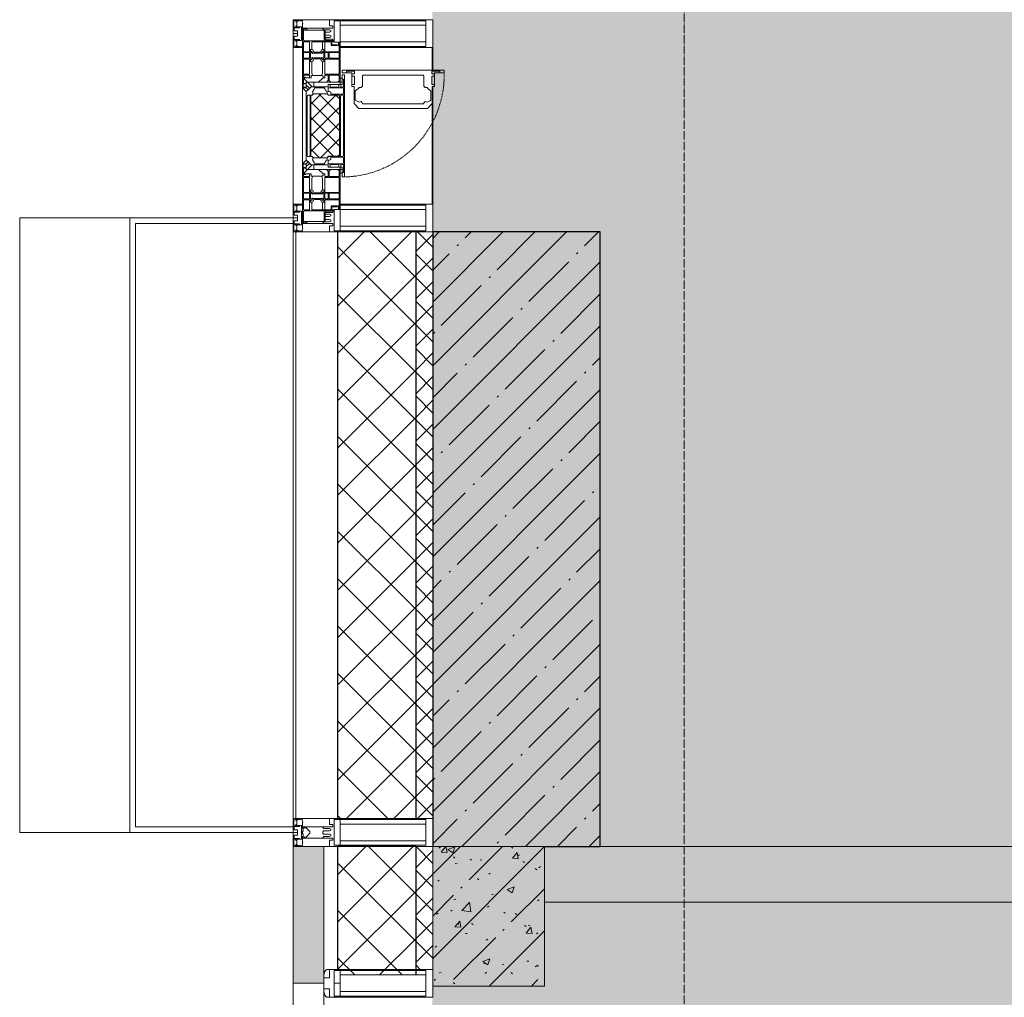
# Model space of a CAD drawing. Header units: millimetres. Extents: x -559767 to 178656, y -69521 to 138453.
# Tile 102 of 256: x -193493 to -191729, y 95951 to 97701. Entities that reach past the tile are written whole.
import ezdxf

# ---------------------------------------------------------------- set-up
doc = ezdxf.new("R2010")
doc.units = ezdxf.units.MM
doc.linetypes.add('-D1-02х01', pattern=[3, 2, -1])
doc.linetypes.add('-D1d1-15x02', pattern=[19, 15, -2, 0, -2])
for name, color, linetype, lineweight in [('_0', 7, 'Continuous', 13), ('A-COLS', 7, 'Continuous', 5), ('A-DETL-GENF', 7, 'Continuous', 5), ('A-GLAZ', 7, 'Continuous', 5), ('A-GLAZ-CURT', 8, 'Continuous', 5), ('A-GLAZ-CWMG', 8, 'Continuous', 5), ('A-WALL', 7, 'Continuous', 5), ('A-WALL-FNSH', 8, 'Continuous', 5), ('I-WALL', 7, 'Continuous', 5), ('S-COLS', 7, 'Continuous', 5), ('S-GRID', 7, 'Continuous', 5)]:
    doc.layers.add(name, color=color, linetype=linetype, lineweight=lineweight)
pattern_1 = [(45, (0, 0), (-21.2132, 21.2132), []), (135, (0, 0), (-21.2132, -21.2132), [])]
pattern_2 = [(45, (0, 0), (-42.4264, 42.4264), []), (135, (0, 0), (-42.4264, -42.4264), [])]

# ---------------------------------------------------------------- blocks, each defined once
blk = doc.blocks.new('Rectangular Mullion - 50Wx250H-2623690-50_AS_M_L13')
at = {"layer": 'A-DETL-GENF'}
for p, q in [((-25, 65.2), (-25, 250)), ((-25, 250), (0, 250)), ((25, 250), (0, 250)), ((25, 65.2), (25, 250)), ((-23, 237.3), (0, 237.3)), ((-23, 237.3), (-23, 73.6)), ((-14.9, 84), (-14.9, 237.3)), ((23, 237.3), (0, 237.3)), ((14.9, 84), (14.9, 237.3)), ((23, 237.3), (23, 73.6)), ((0, 84), (-23, 84)), ((-0.5, 73.6), (-23, 73.6)), ((-14, 71.3), (-14, 65.2)), ((-10, 71.3), (-14, 71.3)), ((-10, 53), (-10, 71.3)), ((0, 84), (23, 84)), ((0.5, 73.6), (23, 73.6)), ((10, 71.3), (14, 71.3)), ((10, 53), (10, 71.3)), ((14, 71.3), (14, 65.2)), ((-14, 65.2), (-25, 65.2)), ((-8.7, 53), (-10, 53)), ((-10, 53), (-10, 17)), ((-8.7, 53), (-7, 54.7)), ((-7, 65.2), (-5.9, 67.3)), ((-7, 65.2), (-7, 54.7)), ((-4.1, 67.3), (-5.9, 67.3)), ((-4.1, 67.3), (-2.9, 65.1)), ((-2.9, 65.1), (-2.9, 54.6)), ((-1.3, 53), (-2.9, 54.6)), ((0, 53), (-1.3, 53)), ((0, 53), (1.3, 53)), ((1.3, 53), (2.9, 54.6)), ((4.1, 67.3), (2.9, 65.1)), ((2.9, 65.1), (2.9, 54.6)), ((4.1, 67.3), (5.9, 67.3)), ((7, 65.2), (5.9, 67.3)), ((7, 65.2), (7, 54.7)), ((8.7, 53), (7, 54.7)), ((8.7, 53), (10, 53)), ((10, 53), (10, 17)), ((14, 65.2), (25, 65.2)), ((-19, 17.6), (-21.3, 16)), ((-18.4, 16.6), (-19, 17.6)), ((-8.5, 23), (-1.5, 30)), ((-8.5, 18.5), (-8.5, 23)), ((-7.5, 18.5), (-8.5, 18.5)), ((-7.5, 17), (-7.5, 18.5)), ((-7.4, 18), (-7.4, 16.6)), ((-2.6, 18), (-7.4, 18)), ((-2.6, 18), (-2.6, 16.8)), ((-1.5, 30), (0, 30)), ((1.5, 30), (0, 30)), ((8.5, 23), (1.5, 30)), ((2.6, 18), (2.6, 16.8)), ((2.6, 18), (7.4, 18)), ((7.4, 18), (7.4, 16.6)), ((7.5, 18.5), (8.5, 18.5)), ((7.5, 17), (7.5, 18.5)), ((8.5, 18.5), (8.5, 23)), ((18.4, 16.6), (19, 17.6)), ((19, 17.6), (21.3, 16)), ((-23.8, 14.6), (-25, 14.2)), ((-25, 0), (-25, 14.2)), ((-22.3, 17), (-23.8, 17)), ((-23.8, 17), (-23.8, 14.6)), ((-22.5, 10.6), (-23.8, 14.6)), ((-22.5, 10.6), (-23.7, 9.9)), ((-23.7, 1.3), (-23.7, 9.9)), ((-23.7, 1.3), (-11.8, 1.3)), ((-23.2, 10.2), (-22.5, 8)), ((-22.5, 8), (-22.5, 4.5)), ((-21.3, 4.5), (-22.5, 4.5)), ((-22.3, 17), (-22.3, 16)), ((-22.3, 16), (-21.3, 16)), ((-21.3, 4.5), (-21.3, 6.5)), ((-21.3, 6.5), (-14.2, 6.5)), ((-7.4, 16.6), (-18.4, 16.6)), ((-14.2, 6.5), (-14.2, 4.5)), ((-13.2, 4.5), (-14.2, 4.5)), ((-13.2, 4.5), (-12.2, 7.2)), ((-12.7, 7.6), (-11.3, 11.4)), ((-12.7, 7.6), (-11.8, 6.9)), ((-12.2, 9), (-12.2, 14.8)), ((-12.2, 14.8), (0, 14.8)), ((-11.8, 1.3), (-11.8, 6.9)), ((-10.5, 11.2), (-11.3, 11.4)), ((-10.5, 1.5), (-10.5, 11.2)), ((-4.8, 1.5), (-10.5, 1.5)), ((-10, 17), (-7.5, 17)), ((0, 8), (-4.8, 8)), ((-4.8, 1.5), (-4.8, 8)), ((-2.6, 16.8), (0, 16.8)), ((2.6, 16.8), (0, 16.8)), ((0, 14.8), (0, 16.8)), ((0, 14.8), (0, 16.8)), ((12.2, 14.8), (0, 14.8)), ((0, 0), (0, 8)), ((0, 8), (4.8, 8)), ((0, 0), (0, 8)), ((4.8, 1.5), (4.8, 8)), ((4.8, 1.5), (10.5, 1.5)), ((7.4, 16.6), (18.4, 16.6)), ((10, 17), (7.5, 17)), ((10.5, 11.2), (11.3, 11.4)), ((10.5, 1.5), (10.5, 11.2)), ((12.7, 7.6), (11.3, 11.4)), ((12.7, 7.6), (11.8, 6.9)), ((11.8, 1.3), (11.8, 6.9)), ((23.7, 1.3), (11.8, 1.3)), ((12.2, 9), (12.2, 14.8)), ((13.2, 4.5), (12.2, 7.2)), ((13.2, 4.5), (14.2, 4.5)), ((21.3, 6.5), (14.2, 6.5)), ((14.2, 6.5), (14.2, 4.5)), ((22.3, 16), (21.3, 16)), ((21.3, 4.5), (21.3, 6.5)), ((21.3, 4.5), (22.5, 4.5)), ((22.3, 17), (22.3, 16)), ((22.3, 17), (23.8, 17)), ((22.5, 10.6), (23.8, 14.6)), ((22.5, 10.6), (23.7, 9.9)), ((23.2, 10.2), (22.5, 8)), ((22.5, 8), (22.5, 4.5)), ((23.7, 1.3), (23.7, 9.9)), ((23.8, 17), (23.8, 14.6)), ((23.8, 14.6), (25, 14.2)), ((25, 0), (25, 14.2)), ((-25, 0), (0, 0)), ((25, 0), (0, 0))]:
    blk.add_line(p, q, dxfattribs=at)
for centre, start, end in [((-0.5, 73.1), 360, 90), ((0.5, 73.1), 90, 180)]:
    blk.add_arc(centre, 0.5, start, end, dxfattribs=at)
blk = doc.blocks.new('Rectangular Mullion - R_StandardFrame_50Wx250H-4037282-50_AS_M_L13')
at = {"layer": 'A-GLAZ-CWMG', "lineweight": 9}
for p, q in [((-25, -250), (-25, 0)), ((-25, 0), (25, 0)), ((25, 0), (25, -250)), ((25, -250), (-25, -250))]:
    blk.add_line(p, q, dxfattribs=at)
blk = doc.blocks.new('Rectangular Mullion - 50Wx250H-V1-50_AS_M_L13')
at = {"layer": 'A-DETL-GENF'}
for p, q in [((-25, 84), (-25, 250)), ((-25, 250), (0, 250)), ((25, 250), (0, 250)), ((25, 65.2), (25, 250)), ((-23, 237.3), (0, 237.3)), ((-23, 237.3), (-23, 84)), ((-14.9, 84), (-14.9, 237.3)), ((23, 237.3), (0, 237.3)), ((14.9, 84), (14.9, 237.3)), ((23, 237.3), (23, 73.6)), ((0, 84), (-15, 84)), ((-0.5, 73.6), (-15, 73.6)), ((-10, 71.3), (-12, 71.3)), ((-10, 57.4), (-10, 71.3)), ((0, 84), (23, 84)), ((0.5, 73.6), (23, 73.6)), ((10, 71.3), (14, 71.3)), ((10, 53), (10, 71.3)), ((14, 71.3), (14, 65.2)), ((-7, 65.2), (-5.9, 67.3)), ((-7, 65.2), (-7, 57)), ((-4.1, 67.3), (-5.9, 67.3)), ((-4.1, 67.3), (-2.9, 65.1)), ((-2.9, 65.1), (-2.9, 57)), ((4.1, 67.3), (2.9, 65.1)), ((2.9, 65.1), (2.9, 57)), ((4.1, 67.3), (5.9, 67.3)), ((7, 65.2), (5.9, 67.3)), ((7, 65.2), (7, 54.7)), ((8.7, 53), (7, 54.7)), ((8.7, 53), (10, 53)), ((10, 53), (10, 17)), ((14, 65.2), (25, 65.2)), ((8.5, 23), (6, 25.5)), ((6, 18), (7.4, 18)), ((7.4, 18), (7.4, 16.6)), ((7.5, 18.5), (8.5, 18.5)), ((7.5, 17), (7.5, 18.5)), ((8.5, 18.5), (8.5, 23)), ((18.4, 16.6), (19, 17.6)), ((19, 17.6), (21.3, 16)), ((-23.8, 14.6), (-25, 14.2)), ((-25, 0), (-25, 14.2)), ((-23.8, 17), (-23.8, 14.6)), ((-22.5, 10.6), (-23.8, 14.6)), ((-22.5, 10.6), (-23.7, 9.9)), ((-23.7, 1.3), (-23.7, 9.9)), ((-23.7, 1.3), (-11.8, 1.3)), ((-23.2, 10.2), (-22.5, 8)), ((-22.5, 8), (-22.5, 4.5)), ((-21.3, 4.5), (-22.5, 4.5)), ((-22.3, 17), (-22.3, 16)), ((-22.3, 16), (-21.3, 16)), ((-19.9, 17), (-21.3, 16)), ((-21.3, 4.5), (-21.3, 6.5)), ((-21.3, 6.5), (-14.2, 6.5)), ((-7.4, 16.6), (-18.4, 16.6)), ((-14.2, 6.5), (-14.2, 4.5)), ((-13.2, 4.5), (-14.2, 4.5)), ((-13.2, 4.5), (-12.2, 7.2)), ((-12.7, 7.6), (-11.3, 11.4)), ((-12.7, 7.6), (-11.8, 6.9)), ((-12.2, 9), (-12.2, 14.8)), ((-12.2, 14.8), (0, 14.8)), ((-11.8, 1.3), (-11.8, 6.9)), ((-10.5, 11.2), (-11.3, 11.4)), ((-10.5, 1.5), (-10.5, 11.2)), ((-4.8, 1.5), (-10.5, 1.5)), ((0, 8), (-4.8, 8)), ((-4.8, 1.5), (-4.8, 8)), ((-2.6, 16.8), (0, 16.8)), ((2.6, 16.8), (0, 16.8)), ((0, 14.8), (0, 16.8)), ((0, 14.8), (0, 16.8)), ((12.2, 14.8), (0, 14.8)), ((0, 0), (0, 8)), ((0, 8), (4.8, 8)), ((0, 0), (0, 8)), ((4.8, 1.5), (4.8, 8)), ((4.8, 1.5), (10.5, 1.5)), ((7.4, 16.6), (18.4, 16.6)), ((10, 17), (7.5, 17)), ((10.5, 11.2), (11.3, 11.4)), ((10.5, 1.5), (10.5, 11.2)), ((12.7, 7.6), (11.3, 11.4)), ((12.7, 7.6), (11.8, 6.9)), ((11.8, 1.3), (11.8, 6.9)), ((23.7, 1.3), (11.8, 1.3)), ((12.2, 9), (12.2, 14.8)), ((13.2, 4.5), (12.2, 7.2)), ((13.2, 4.5), (14.2, 4.5)), ((21.3, 6.5), (14.2, 6.5)), ((14.2, 6.5), (14.2, 4.5)), ((22.3, 16), (21.3, 16)), ((21.3, 4.5), (21.3, 6.5)), ((21.3, 4.5), (22.5, 4.5)), ((22.3, 17), (22.3, 16)), ((22.3, 17), (23.8, 17)), ((22.5, 10.6), (23.8, 14.6)), ((22.5, 10.6), (23.7, 9.9)), ((23.2, 10.2), (22.5, 8)), ((22.5, 8), (22.5, 4.5)), ((23.7, 1.3), (23.7, 9.9)), ((23.8, 17), (23.8, 14.6)), ((23.8, 14.6), (25, 14.2)), ((25, 0), (25, 14.2)), ((-25, 0), (0, 0)), ((25, 0), (0, 0))]:
    blk.add_line(p, q, dxfattribs=at)
for centre, start, end in [((-0.5, 73.1), 360, 90), ((0.5, 73.1), 90, 180)]:
    blk.add_arc(centre, 0.5, start, end, dxfattribs=at)
blk = doc.blocks.new('Rectangular Mullion - R_StandardFrame_50Wx250H-3540733-50_AS_M_L13')
at = {"layer": 'A-GLAZ-CWMG', "lineweight": 9}
for p, q in [((-25, -17), (-25, 0)), ((-25, 0), (25, 0)), ((25, 0), (25, -250)), ((-25, -250), (-25, -84)), ((25, -250), (-25, -250))]:
    blk.add_line(p, q, dxfattribs=at)
blk = doc.blocks.new('A_PAN_Створка - 383мм-3540753-50_AS_M_L13')
at = {"layer": 'A-GLAZ-CURT'}
h = blk.add_hatch(dxfattribs=at)
h.set_pattern_fill('FP_18', color=256, style=0, pattern_type=2)
h.set_pattern_definition([(315, (-5290, -750), (14.142136, 14.142136), []), (45, (-5290, -750), (-14.142136, 14.142136), [])])
h.paths.add_polyline_path([(-57.2, -36.4), (-57.2, -60.8), (-54.6, -63.4), (-53.6, -82.7), (54.6, -81.8), (55.5, -62.5), (57.2, -60.8), (57.2, -36.4), (54.9, -34.1), (54.5, -31.8), (-54.5, -31.8), (-54.9, -34.1)])
at = {"layer": 'A-DETL-GENF'}
for p, q in [((-70, -32.1), (-61.4, -23.5)), ((-70, -62.5), (-70, -32.1)), ((-65.7, -37.4), (-60.8, -34.7)), ((61.4, -23.5), (-61.4, -23.5)), ((-60.8, -34.7), (-57.3, -35.9)), ((-55.2, -33.8), (-57.3, -35.9)), ((-54.9, -34.1), (-57.2, -36.4)), ((-55.2, -33.8), (-54.8, -31.5)), ((-54.9, -25.8), (-53.9, -24.8)), ((-54.9, -29.5), (-54.9, -25.8)), ((-53.9, -30.5), (-54.9, -29.5)), ((-54.5, -31.8), (-54.9, -34.1)), ((0, -31.5), (-54.8, -31.5)), ((54.5, -31.8), (-54.5, -31.8)), ((-53.9, -24.8), (53.9, -24.8)), ((53.9, -30.5), (-53.9, -30.5)), ((0, -31.5), (54.8, -31.5)), ((54.9, -25.8), (53.9, -24.8)), ((53.9, -30.5), (54.9, -29.5)), ((54.9, -34.1), (54.5, -31.8)), ((55.2, -33.8), (54.8, -31.5)), ((54.9, -29.5), (54.9, -25.8)), ((57.2, -36.4), (54.9, -34.1)), ((55.2, -33.8), (57.3, -35.9)), ((60.8, -34.7), (57.3, -35.9)), ((65.7, -37.4), (60.8, -34.7)), ((70, -32.1), (61.4, -23.5)), ((70, -62.5), (70, -32.1)), ((-67.8, -38.3), (-65.7, -37.4)), ((-67.8, -55.7), (-67.8, -38.3)), ((-57.2, -36.4), (-57.2, -60.8)), ((57.2, -60.8), (57.2, -36.4)), ((67.8, -38.3), (65.7, -37.4)), ((67.8, -55.7), (67.8, -38.3)), ((-73.9, -62.5), (-70, -62.5)), ((-73.9, -87.5), (-73.9, -62.5)), ((-69.4, -66.5), (-73.9, -66.5)), ((-69.4, -81.5), (-69.4, -66.5)), ((-61.7, -62.5), (-67.9, -62.5)), ((-67.9, -62.5), (-67.9, -89.3)), ((-66, -56.5), (-67.8, -55.7)), ((-66, -56.5), (-62, -59.1)), ((-62, -59.1), (-60.7, -61)), ((-61.7, -64.9), (-61.7, -62.5)), ((-60.1, -67.7), (-61.7, -64.9)), ((-60.7, -61), (-57.4, -61)), ((-56.4, -67.7), (-60.1, -67.7)), ((-57.4, -61), (-54.9, -63.5)), ((-57.2, -60.8), (-54.6, -63.4)), ((-56.4, -89.4), (-56.4, -67.7)), ((-54.9, -63.5), (-54.9, -81.9)), ((-54.6, -63.4), (-54.6, -81.8)), ((54.6, -63.4), (57.2, -60.8)), ((54.6, -81.8), (54.6, -63.4)), ((57.4, -61), (54.9, -63.5)), ((54.9, -63.5), (54.9, -81.9)), ((56.4, -67.7), (60.1, -67.7)), ((56.4, -89.4), (56.4, -67.7)), ((60.7, -61), (57.4, -61)), ((60.1, -67.7), (61.7, -64.9)), ((62, -59.1), (60.7, -61)), ((61.7, -62.5), (67.9, -62.5)), ((61.7, -64.9), (61.7, -62.5)), ((66, -56.5), (62, -59.1)), ((66, -56.5), (67.8, -55.7)), ((67.9, -62.5), (67.9, -89.3)), ((69.4, -66.5), (73.9, -66.5)), ((69.4, -81.5), (69.4, -66.5)), ((73.9, -62.5), (70, -62.5)), ((73.9, -87.5), (73.9, -62.5)), ((-91.5, -87.5), (-73.9, -87.5)), ((-91.5, -92), (-91.5, -87.5)), ((-83.4, -90.3), (-83.4, -87.5)), ((-73.9, -81.5), (-69.4, -81.5)), ((-69.4, -85.5), (-73.9, -85.5)), ((-69.4, -90.3), (-69.4, -85.5)), ((-54.9, -81.9), (-53.8, -83)), ((-54.9, -85.6), (-53.9, -84.6)), ((-54.9, -89.3), (-54.9, -85.6)), ((-54.6, -81.8), (-53.6, -82.7)), ((-53.9, -84.6), (53.9, -84.6)), ((53.8, -83), (-53.8, -83)), ((-53.6, -82.7), (53.6, -82.7)), ((53.6, -82.7), (54.6, -81.8)), ((54.9, -81.9), (53.8, -83)), ((54.9, -85.6), (53.9, -84.6)), ((54.9, -89.3), (54.9, -85.6)), ((73.9, -81.5), (69.4, -81.5)), ((69.4, -85.5), (73.9, -85.5)), ((69.4, -90.3), (69.4, -85.5)), ((91.5, -87.5), (73.9, -87.5)), ((83.4, -90.3), (83.4, -87.5)), ((91.5, -92), (91.5, -87.5)), ((-91.5, -92), (91.5, -92)), ((-83.4, -90.3), (-69.4, -90.3)), ((-67.9, -89.3), (-66.9, -90.3)), ((-66.9, -90.3), (-57.4, -90.3)), ((-57.4, -90.3), (-56.4, -89.4)), ((-53.9, -90.3), (-54.9, -89.3)), ((53.9, -90.3), (-53.9, -90.3)), ((53.9, -90.3), (54.9, -89.3)), ((57.4, -90.3), (56.4, -89.4)), ((66.9, -90.3), (57.4, -90.3)), ((67.9, -89.3), (66.9, -90.3)), ((83.4, -90.3), (69.4, -90.3))]:
    blk.add_line(p, q, dxfattribs=at)
at = {"layer": 'A-DETL-GENF', "color": 9, "true_color": 0xc8c8c8}
for p, q in [((95.1, -87.5), (95.1, -105.1)), ((99.6, -87.5), (95.1, -87.5)), ((99.6, -270.5), (99.6, -87.5)), ((70.1, -105.1), (70.1, -109)), ((95.1, -105.1), (70.1, -105.1)), ((74.1, -109.6), (74.1, -105.1)), ((89.1, -105.1), (89.1, -109.6)), ((93.1, -109.6), (93.1, -105.1)), ((97.9, -95.6), (95.1, -95.6)), ((97.9, -95.6), (97.9, -109.6)), ((39.7, -109), (31.1, -117.6)), ((31.1, -117.6), (31.1, -240.4)), ((70.1, -109), (39.7, -109)), ((41.4, -123.8), (43.5, -121.7)), ((45, -113.3), (42.3, -118.2)), ((42.3, -118.2), (43.5, -121.7)), ((45.9, -111.2), (45, -113.3)), ((63.3, -111.2), (45.9, -111.2)), ((64.1, -113), (63.3, -111.2)), ((64.1, -113), (66.7, -117)), ((66.7, -117), (68.6, -118.3)), ((68.6, -118.3), (68.6, -121.6)), ((68.6, -121.6), (71.1, -124.1)), ((89.1, -109.6), (74.1, -109.6)), ((97.9, -109.6), (93.1, -109.6)), ((41.4, -123.8), (39.1, -124.2)), ((39.1, -179), (39.1, -124.2)), ((71.1, -124.1), (89.5, -124.1)), ((89.5, -124.1), (90.6, -125.2)), ((90.6, -125.2), (90.6, -232.8)), ((39.1, -179), (39.1, -233.8)), ((39.7, -249), (31.1, -240.4)), ((41.4, -234.2), (39.1, -233.8)), ((41.4, -234.2), (43.5, -236.3)), ((42.3, -239.8), (43.5, -236.3)), ((45, -244.7), (42.3, -239.8)), ((45.9, -246.8), (45, -244.7)), ((63.3, -246.8), (45.9, -246.8)), ((64.1, -245), (63.3, -246.8)), ((64.1, -245), (66.7, -241)), ((66.7, -241), (68.6, -239.7)), ((68.6, -236.4), (71.1, -233.9)), ((68.6, -239.7), (68.6, -236.4)), ((71.1, -233.9), (89.5, -233.9)), ((89.5, -233.9), (90.6, -232.8)), ((70.1, -249), (39.7, -249)), ((70.1, -252.9), (70.1, -249)), ((95.1, -252.9), (70.1, -252.9)), ((74.1, -248.4), (74.1, -252.9)), ((89.1, -248.4), (74.1, -248.4)), ((89.1, -252.9), (89.1, -248.4)), ((93.1, -248.4), (93.1, -252.9)), ((97.9, -248.4), (93.1, -248.4)), ((95.1, -270.5), (95.1, -252.9)), ((97.9, -262.4), (95.1, -262.4)), ((97.9, -262.4), (97.9, -248.4)), ((99.6, -270.5), (95.1, -270.5))]:
    blk.add_line(p, q, dxfattribs=at)
at = {"layer": 'A-GLAZ'}
for p, q in [((-67.9, -17), (-171, -17)), ((-171, -17), (-171, -57)), ((-150.5, -17), (-150.5, -29.4)), ((67.9, -17), (-67.9, -17)), ((-61.4, -23.5), (-67.9, -17)), ((-67.9, -17), (-67.9, -23.5)), ((-67.9, -17), (67.9, -17)), ((67.9, -17), (61.4, -23.5)), ((67.9, -23.5), (67.9, -17)), ((171, -17), (67.9, -17)), ((150.5, -17), (150.5, -29.4)), ((171, -57), (171, -17)), ((-171, -18.5), (-153.5, -18.5)), ((-153.5, -18.5), (-152, -20)), ((-152, -20), (-152, -73.5)), ((-132.4, -18.6), (-150.5, -18.6)), ((-150.5, -29.4), (-132.4, -29.4)), ((-150.5, -33.6), (-150.5, -68)), ((-136.3, -33.6), (-150.5, -33.6)), ((-137.2, -31), (-135.8, -35)), ((-132.5, -31), (-137.2, -31)), ((-132.1, -36.8), (-135.8, -35)), ((-132.5, -31.9), (-133.4, -33.7)), ((-133.4, -33.7), (-130.1, -35.3)), ((-132.5, -31.9), (-132.5, -31)), ((-132.4, -29.4), (-132.4, -18.6)), ((-131, -18.2), (-131, -29.5)), ((-120.8, -18.2), (-131, -18.2)), ((-131, -29.5), (-120.8, -29.5)), ((-131, -30.9), (-131, -33)), ((-120.8, -30.9), (-131, -30.9)), ((-129.4, -34.6), (-131, -33)), ((-130.1, -35.3), (-129.4, -34.6)), ((-122.4, -34.6), (-120.8, -33)), ((-121.7, -35.3), (-122.4, -34.6)), ((-118.4, -33.7), (-121.7, -35.3)), ((-120.8, -18.2), (-120.8, -29.5)), ((-120.8, -30.9), (-120.8, -33)), ((-119.7, -36.8), (-115.9, -35)), ((-119.3, -18.6), (-92.5, -18.6)), ((-119.3, -29.4), (-119.3, -18.6)), ((-92.5, -29.4), (-119.3, -29.4)), ((-119.3, -31), (-114.6, -31)), ((-119.3, -31.9), (-119.3, -31)), ((-119.3, -31.9), (-118.4, -33.7)), ((-114.6, -31), (-115.9, -35)), ((-94.1, -33.5), (-115.4, -33.5)), ((-89.9, -35.1), (-94.1, -33.5)), ((-92.5, -18.6), (-92.5, -29.4)), ((-90.8, -18.5), (-90.8, -29.4)), ((-87.3, -18.5), (-90.8, -18.5)), ((-90.8, -29.4), (-85.9, -29.4)), ((-89.9, -32.5), (-89.9, -35.1)), ((-85.9, -32.5), (-89.9, -32.5)), ((-89.9, -35.1), (-89.9, -50.9)), ((-87.3, -20.4), (-87.3, -18.5)), ((-87.3, -20.4), (-87.3, -21.9)), ((-84.8, -20.4), (-87.3, -20.4)), ((-87.3, -21.9), (-85.9, -21.9)), ((-85.9, -18.2), (-85.9, -20.4)), ((-75.9, -18.2), (-85.9, -18.2)), ((-85.9, -21.9), (-85.9, -29.4)), ((-85.9, -29.4), (-85.9, -32.5)), ((-83.4, -20.4), (-84.8, -20.4)), ((-70, -33.8), (-83.4, -20.4)), ((-78, -84), (-78, -23.5)), ((-78, -23.5), (-67.9, -23.5)), ((-75.9, -21.5), (-75.9, -18.2)), ((-75.9, -21.5), (-75.9, -23.5)), ((-74.9, -21.5), (-75.9, -21.5)), ((-75.9, -23.5), (-73, -23.5)), ((-74.9, -17.9), (-74.9, -21.5)), ((-68.9, -17.9), (-74.9, -17.9)), ((-67.2, -29.3), (-73, -23.5)), ((-61.4, -23.5), (-70, -32.1)), ((-70, -32.1), (-70, -62.5)), ((-70, -36.8), (-70, -33.8)), ((-68.9, -21.5), (-68.9, -17.9)), ((-67.9, -21.5), (-68.9, -21.5)), ((-67.9, -21.5), (-67.9, -23.5)), ((-67.9, -23.5), (-64.6, -26.8)), ((-67.9, -23.5), (-64.6, -26.8)), ((-64.6, -26.8), (-67.2, -29.3)), ((-64.6, -26.8), (-61.4, -23.5)), ((61.4, -23.5), (-61.4, -23.5)), ((70, -32.1), (61.4, -23.5)), ((61.4, -23.5), (64.6, -26.8)), ((67.9, -23.5), (64.6, -26.8)), ((64.6, -26.8), (67.9, -23.5)), ((64.6, -26.8), (67.2, -29.3)), ((67.2, -29.3), (73, -23.5)), ((67.9, -21.5), (67.9, -23.5)), ((67.9, -21.5), (68.9, -21.5)), ((67.9, -23.5), (78, -23.5)), ((68.9, -17.9), (74.9, -17.9)), ((68.9, -21.5), (68.9, -17.9)), ((70, -33.8), (83.4, -20.4)), ((70, -62.5), (70, -32.1)), ((70, -36.8), (70, -33.8)), ((75.9, -23.5), (73, -23.5)), ((74.9, -17.9), (74.9, -21.5)), ((74.9, -21.5), (75.9, -21.5)), ((75.9, -18.2), (85.9, -18.2)), ((75.9, -21.5), (75.9, -18.2)), ((75.9, -21.5), (75.9, -23.5)), ((78, -23.5), (78, -84)), ((83.4, -20.4), (84.8, -20.4)), ((84.8, -20.4), (87.3, -20.4)), ((85.9, -18.2), (85.9, -20.4)), ((85.9, -21.9), (85.9, -29.4)), ((87.3, -21.9), (85.9, -21.9)), ((85.9, -29.4), (85.9, -32.5)), ((90.8, -29.4), (85.9, -29.4)), ((85.9, -32.5), (89.9, -32.5)), ((87.3, -18.5), (90.8, -18.5)), ((87.3, -20.4), (87.3, -18.5)), ((87.3, -20.4), (87.3, -21.9)), ((89.9, -32.5), (89.9, -35.1)), ((89.9, -35.1), (94.1, -33.5)), ((89.9, -35.1), (89.9, -50.9)), ((90.8, -18.5), (90.8, -29.4)), ((92.5, -18.6), (92.5, -29.4)), ((119.3, -18.6), (92.5, -18.6)), ((92.5, -29.4), (119.3, -29.4)), ((94.1, -33.5), (115.4, -33.5)), ((114.6, -31), (115.9, -35)), ((119.3, -31), (114.6, -31)), ((119.7, -36.8), (115.9, -35)), ((119.3, -31.9), (118.4, -33.7)), ((118.4, -33.7), (121.7, -35.3)), ((119.3, -29.4), (119.3, -18.6)), ((119.3, -31.9), (119.3, -31)), ((120.8, -18.2), (120.8, -29.5)), ((120.8, -18.2), (131, -18.2)), ((131, -29.5), (120.8, -29.5)), ((120.8, -30.9), (120.8, -33)), ((120.8, -30.9), (131, -30.9)), ((122.4, -34.6), (120.8, -33)), ((121.7, -35.3), (122.4, -34.6)), ((129.4, -34.6), (131, -33)), ((130.1, -35.3), (129.4, -34.6)), ((133.4, -33.7), (130.1, -35.3)), ((131, -18.2), (131, -29.5)), ((131, -30.9), (131, -33)), ((132.1, -36.8), (135.8, -35)), ((132.4, -18.6), (150.5, -18.6)), ((132.4, -29.4), (132.4, -18.6)), ((150.5, -29.4), (132.4, -29.4)), ((132.5, -31), (137.2, -31)), ((132.5, -31.9), (132.5, -31)), ((132.5, -31.9), (133.4, -33.7)), ((137.2, -31), (135.8, -35)), ((136.3, -33.6), (150.5, -33.6)), ((150.5, -33.6), (150.5, -68)), ((153.5, -18.5), (152, -20)), ((152, -20), (152, -73.5)), ((171, -18.5), (153.5, -18.5)), ((-136.4, -52.4), (-150.5, -52.4)), ((-137.2, -54.8), (-135.8, -50.8)), ((-132.1, -49), (-135.8, -50.8)), ((-133.4, -52), (-130.1, -50.4)), ((-132.5, -53.8), (-133.4, -52)), ((-132.1, -49), (-132.1, -36.8)), ((-129.4, -51.1), (-131, -52.7)), ((-131, -55.1), (-131, -52.7)), ((-130.1, -35.3), (-130.1, -50.4)), ((-130.1, -50.4), (-129.4, -51.1)), ((-121.7, -50.4), (-122.4, -51.1)), ((-122.4, -51.1), (-120.8, -52.7)), ((-121.7, -35.3), (-121.7, -50.4)), ((-118.4, -52), (-121.7, -50.4)), ((-120.8, -55.1), (-120.8, -52.7)), ((-119.7, -49), (-119.7, -36.8)), ((-119.7, -49), (-115.9, -50.8)), ((-119.3, -53.8), (-118.4, -52)), ((-114.6, -54.8), (-115.9, -50.8)), ((-94.1, -52.5), (-115.3, -52.5)), ((-89.9, -50.9), (-94.1, -52.5)), ((-89.9, -52.2), (-89.9, -50.9)), ((-89.9, -52.2), (-88.6, -53.5)), ((-85.9, -53.5), (-78, -45.6)), ((-78, -36.8), (-70, -36.8)), ((-78, -45.6), (-78, -36.8)), ((78, -36.8), (70, -36.8)), ((78, -45.6), (78, -36.8)), ((85.9, -53.5), (78, -45.6)), ((89.9, -52.2), (88.6, -53.5)), ((89.9, -50.9), (94.1, -52.5)), ((89.9, -52.2), (89.9, -50.9)), ((94.1, -52.5), (115.3, -52.5)), ((114.6, -54.8), (115.9, -50.8)), ((119.7, -49), (115.9, -50.8)), ((118.4, -52), (121.7, -50.4)), ((119.3, -53.8), (118.4, -52)), ((119.7, -49), (119.7, -36.8)), ((122.4, -51.1), (120.8, -52.7)), ((120.8, -55.1), (120.8, -52.7)), ((121.7, -35.3), (121.7, -50.4)), ((121.7, -50.4), (122.4, -51.1)), ((130.1, -50.4), (129.4, -51.1)), ((129.4, -51.1), (131, -52.7)), ((130.1, -35.3), (130.1, -50.4)), ((133.4, -52), (130.1, -50.4)), ((131, -55.1), (131, -52.7)), ((132.1, -49), (132.1, -36.8)), ((132.1, -49), (135.8, -50.8)), ((132.5, -53.8), (133.4, -52)), ((137.2, -54.8), (135.8, -50.8)), ((136.4, -52.4), (150.5, -52.4)), ((-171, -55.5), (-152, -55.5)), ((-171, -57), (-156, -57)), ((-153, -60), (-153, -73.5)), ((-150.5, -56.6), (-132.4, -56.6)), ((-150.5, -68), (-143.5, -68)), ((-150.5, -69.5), (-150.5, -73.5)), ((-145, -69.5), (-150.5, -69.5)), ((-145, -69.5), (-145, -79.5)), ((-143.5, -68), (-143.5, -81)), ((-132.5, -54.8), (-137.2, -54.8)), ((-132.5, -53.8), (-132.5, -54.8)), ((-132.4, -56.6), (-132.4, -82.5)), ((-120.8, -55.1), (-131, -55.1)), ((-131, -56.5), (-131, -62.6)), ((-131, -56.5), (-120.8, -56.5)), ((-120.8, -62.6), (-131, -62.6)), ((-131, -64.6), (-120.8, -64.6)), ((-131, -82.5), (-131, -64.6)), ((-120.8, -56.5), (-120.8, -62.6)), ((-120.8, -82.5), (-120.8, -64.6)), ((-119.3, -53.8), (-119.3, -54.8)), ((-119.3, -54.8), (-114.6, -54.8)), ((-119.3, -56.6), (-119.3, -82.5)), ((-92.5, -56.6), (-119.3, -56.6)), ((-92.5, -56.6), (-92.5, -82.5)), ((-90.8, -56.6), (-85.9, -56.6)), ((-90.8, -62.7), (-90.8, -56.6)), ((-80.4, -62.7), (-90.8, -62.7)), ((-90.8, -64.6), (-90.8, -82.5)), ((-80.1, -64.6), (-90.8, -64.6)), ((-85.9, -53.5), (-88.6, -53.5)), ((-85.9, -56.6), (-85.9, -53.5)), ((-80.4, -61.1), (-80.4, -62.7)), ((-78, -61.1), (-80.4, -61.1)), ((-80.1, -66.1), (-80.1, -64.6)), ((-78, -66.1), (-80.1, -66.1)), ((-78, -66.1), (-78, -61.1)), ((-70, -62.5), (-73.9, -62.5)), ((-73.9, -62.5), (-73.9, -87.5)), ((73.9, -62.5), (70, -62.5)), ((73.9, -87.5), (73.9, -62.5)), ((78, -61.1), (80.4, -61.1)), ((78, -66.1), (78, -61.1)), ((78, -66.1), (80.1, -66.1)), ((80.1, -64.6), (90.8, -64.6)), ((80.1, -66.1), (80.1, -64.6)), ((80.4, -61.1), (80.4, -62.7)), ((80.4, -62.7), (90.8, -62.7)), ((85.9, -53.5), (88.6, -53.5)), ((85.9, -56.6), (85.9, -53.5)), ((90.8, -56.6), (85.9, -56.6)), ((90.8, -62.7), (90.8, -56.6)), ((90.8, -64.6), (90.8, -82.5)), ((92.5, -56.6), (119.3, -56.6)), ((92.5, -56.6), (92.5, -82.5)), ((119.3, -54.8), (114.6, -54.8)), ((119.3, -53.8), (119.3, -54.8)), ((119.3, -56.6), (119.3, -82.5)), ((120.8, -55.1), (131, -55.1)), ((120.8, -56.5), (120.8, -62.6)), ((131, -56.5), (120.8, -56.5)), ((120.8, -62.6), (131, -62.6)), ((120.8, -82.5), (120.8, -64.6)), ((131, -64.6), (120.8, -64.6)), ((131, -56.5), (131, -62.6)), ((131, -82.5), (131, -64.6)), ((150.5, -56.6), (132.4, -56.6)), ((132.4, -56.6), (132.4, -82.5)), ((132.5, -53.8), (132.5, -54.8)), ((132.5, -54.8), (137.2, -54.8)), ((143.5, -68), (143.5, -81)), ((150.5, -68), (143.5, -68)), ((145, -69.5), (150.5, -69.5)), ((145, -69.5), (145, -79.5)), ((150.5, -69.5), (150.5, -73.5)), ((171, -55.5), (152, -55.5)), ((153, -73.5), (153, -60)), ((156, -57), (171, -57)), ((-153, -73.5), (-150, -73.5)), ((-150, -73.5), (-150, -84)), ((-150, -84), (-78, -84)), ((-148.5, -81), (-148.5, -82.5)), ((-143.5, -81), (-148.5, -81)), ((-148.5, -82.5), (-132.4, -82.5)), ((-131, -82.5), (-120.8, -82.5)), ((-119.3, -82.5), (-92.5, -82.5)), ((-73.9, -87.5), (-91.5, -87.5)), ((-91.5, -87.5), (-91.5, -92)), ((-90.8, -82.5), (-79.5, -82.5)), ((-78, -84), (-85, -84)), ((-85, -84), (-85, -87.5)), ((-85, -87.5), (-78, -87.5)), ((-79.5, -80.6), (-78, -80.6)), ((-79.5, -82.5), (-79.5, -80.6)), ((-78, -87.5), (-78, -84)), ((-78, -84), (-73.9, -84)), ((73.9, -84), (78, -84)), ((91.5, -87.5), (73.9, -87.5)), ((79.5, -80.6), (78, -80.6)), ((78, -87.5), (78, -84)), ((78, -84), (85, -84)), ((78, -84), (150, -84)), ((85, -87.5), (78, -87.5)), ((79.5, -82.5), (79.5, -80.6)), ((90.8, -82.5), (79.5, -82.5)), ((85, -84), (85, -87.5)), ((91.5, -92), (91.5, -87.5)), ((119.3, -82.5), (92.5, -82.5)), ((131, -82.5), (120.8, -82.5)), ((148.5, -82.5), (132.4, -82.5)), ((143.5, -81), (148.5, -81)), ((148.5, -81), (148.5, -82.5)), ((150, -84), (150, -73.5)), ((150, -73.5), (153, -73.5)), ((-91.5, -92), (91.5, -92))]:
    blk.add_line(p, q, dxfattribs=at)
for centre, start, end in [((-156, -60), 0, 90), ((156, -60), 90, 180)]:
    blk.add_arc(centre, 3, start, end, dxfattribs=at)
at = {"layer": 'A-GLAZ', "linetype": '-D1-02х01'}
blk.add_arc((91.4, -87.5), 183, 181.4091, 271.1445, dxfattribs=at)
blk = doc.blocks.new('Rectangular Mullion - 50Wx250H-V17-50_AS_M_L13')
at = {"layer": 'A-DETL-GENF'}
for p, q in [((-25, 65.2), (-25, 250)), ((-25, 250), (0, 250)), ((25, 250), (0, 250)), ((25, 84), (25, 250)), ((-23, 237.3), (0, 237.3)), ((-23, 237.3), (-23, 73.6)), ((-14.9, 84), (-14.9, 237.3)), ((23, 237.3), (0, 237.3)), ((14.9, 84), (14.9, 237.3)), ((23, 237.3), (23, 84)), ((0, 84), (-23, 84)), ((-0.5, 73.6), (-23, 73.6)), ((-14, 71.3), (-14, 65.2)), ((-10, 71.3), (-14, 71.3)), ((-10, 53), (-10, 71.3)), ((0, 84), (13.9, 84)), ((0.5, 73.6), (13.9, 73.6)), ((10, 71.3), (12, 71.3)), ((10, 57.4), (10, 71.3)), ((-14, 65.2), (-25, 65.2)), ((-8.7, 53), (-10, 53)), ((-10, 53), (-10, 17)), ((-8.7, 53), (-7, 54.7)), ((-7, 65.2), (-5.9, 67.3)), ((-7, 65.2), (-7, 54.7)), ((-4.1, 67.3), (-5.9, 67.3)), ((-4.1, 67.3), (-2.9, 65.1)), ((-2.9, 65.1), (-2.9, 57)), ((4.1, 67.3), (2.9, 65.1)), ((2.9, 65.1), (2.9, 57)), ((4.1, 67.3), (5.9, 67.3)), ((7, 65.2), (5.9, 67.3)), ((7, 65.2), (7, 57)), ((-19, 17.6), (-21.3, 16)), ((-18.4, 16.6), (-19, 17.6)), ((-8.5, 23), (-6, 25.5)), ((-8.5, 18.5), (-8.5, 23)), ((-7.5, 18.5), (-8.5, 18.5)), ((-7.5, 17), (-7.5, 18.5)), ((-7.4, 18), (-7.4, 16.6)), ((-6, 18), (-7.4, 18)), ((-23.8, 14.6), (-25, 14.2)), ((-25, 0), (-25, 14.2)), ((-22.3, 17), (-23.8, 17)), ((-23.8, 17), (-23.8, 14.6)), ((-22.5, 10.6), (-23.8, 14.6)), ((-22.5, 10.6), (-23.7, 9.9)), ((-23.7, 1.3), (-23.7, 9.9)), ((-23.7, 1.3), (-11.8, 1.3)), ((-23.2, 10.2), (-22.5, 8)), ((-22.5, 8), (-22.5, 4.5)), ((-21.3, 4.5), (-22.5, 4.5)), ((-22.3, 17), (-22.3, 16)), ((-22.3, 16), (-21.3, 16)), ((-21.3, 4.5), (-21.3, 6.5)), ((-21.3, 6.5), (-14.2, 6.5)), ((-7.4, 16.6), (-18.4, 16.6)), ((-14.2, 6.5), (-14.2, 4.5)), ((-13.2, 4.5), (-14.2, 4.5)), ((-13.2, 4.5), (-12.2, 7.2)), ((-12.7, 7.6), (-11.3, 11.4)), ((-12.7, 7.6), (-11.8, 6.9)), ((-12.2, 9), (-12.2, 14.8)), ((-12.2, 14.8), (0, 14.8)), ((-11.8, 1.3), (-11.8, 6.9)), ((-10.5, 11.2), (-11.3, 11.4)), ((-10.5, 1.5), (-10.5, 11.2)), ((-4.8, 1.5), (-10.5, 1.5)), ((-10, 17), (-7.5, 17)), ((0, 8), (-4.8, 8)), ((-4.8, 1.5), (-4.8, 8)), ((-2.6, 16.8), (0, 16.8)), ((2.6, 16.8), (0, 16.8)), ((0, 14.8), (0, 16.8)), ((0, 14.8), (0, 16.8)), ((12.2, 14.8), (0, 14.8)), ((0, 0), (0, 8)), ((0, 8), (4.8, 8)), ((0, 0), (0, 8)), ((4.8, 1.5), (4.8, 8)), ((4.8, 1.5), (10.5, 1.5)), ((7.4, 16.6), (18.4, 16.6)), ((10.5, 11.2), (11.3, 11.4)), ((10.5, 1.5), (10.5, 11.2)), ((12.7, 7.6), (11.3, 11.4)), ((12.7, 7.6), (11.8, 6.9)), ((11.8, 1.3), (11.8, 6.9)), ((23.7, 1.3), (11.8, 1.3)), ((12.2, 9), (12.2, 14.8)), ((13.2, 4.5), (12.2, 7.2)), ((13.2, 4.5), (14.2, 4.5)), ((21.3, 6.5), (14.2, 6.5)), ((14.2, 6.5), (14.2, 4.5)), ((19.9, 17), (21.3, 16)), ((22.3, 16), (21.3, 16)), ((21.3, 4.5), (21.3, 6.5)), ((21.3, 4.5), (22.5, 4.5)), ((22.3, 17), (22.3, 16)), ((22.5, 10.6), (23.8, 14.6)), ((22.5, 10.6), (23.7, 9.9)), ((23.2, 10.2), (22.5, 8)), ((22.5, 8), (22.5, 4.5)), ((23.7, 1.3), (23.7, 9.9)), ((23.8, 17), (23.8, 14.6)), ((23.8, 14.6), (25, 14.2)), ((25, 0), (25, 14.2)), ((-25, 0), (0, 0)), ((25, 0), (0, 0))]:
    blk.add_line(p, q, dxfattribs=at)
for centre, start, end in [((-0.5, 73.1), 360, 90), ((0.5, 73.1), 90, 180)]:
    blk.add_arc(centre, 0.5, start, end, dxfattribs=at)
blk = doc.blocks.new('Rectangular Mullion - R_StandardFrame_50Wx250H-V18-50_AS_M_L13')
at = {"layer": 'A-GLAZ-CWMG', "lineweight": 9}
for p, q in [((-25, -250), (-25, 0)), ((-25, 0), (25, 0)), ((25, 0), (25, -17)), ((25, -84), (25, -250)), ((25, -250), (-25, -250))]:
    blk.add_line(p, q, dxfattribs=at)
blk = doc.blocks.new('Rectangular Mullion - R_StandardFrame_50Wx250H-V20-50_AS_M_L13')
at = {"layer": 'A-GLAZ-CWMG'}
for p, q in [((-750, 8730), (-750, 8450)), ((-500, 8730), (-500, 8689.6)), ((-500, 8660.1), (-500, 8450))]:
    blk.add_line(p, q, dxfattribs=at)
blk = doc.blocks.new('System Panel - A_PAN_Glass-5023333-50_AS_M_L13')
at = {"layer": 'A-GLAZ-CURT'}
for p, q in [((-787.5, 55), (-787.5, 0)), ((787.5, 55), (-773.5, 55)), ((787.5, 0), (787.5, 55)), ((-787.5, 0), (787.5, 0))]:
    blk.add_line(p, q, dxfattribs=at)
blk = doc.blocks.new('Rectangular Mullion - 50Wx250H-V37-50_AS_M_L13')
at = {"layer": 'A-DETL-GENF'}
for p, q in [((0, 250), (-25, 250)), ((-25, 250), (-25, 237.3)), ((-25, 65.2), (-25, 250)), ((-25, 250), (0, 250)), ((25, 250), (0, 250)), ((25, 250), (0, 250)), ((25, 237.3), (25, 250)), ((25, 65.2), (25, 250)), ((-23, 237.3), (0, 237.3)), ((-23, 237.3), (0, 237.3)), ((-23, 237.3), (-23, 73.6)), ((0, 237.3), (-14.9, 237.3)), ((-14.9, 237.3), (-14.9, 84)), ((-14.9, 84), (-14.9, 237.3)), ((14.9, 237.3), (0, 237.3)), ((0, 237.3), (23, 237.3)), ((23, 237.3), (0, 237.3)), ((14.9, 84), (14.9, 237.3)), ((14.9, 84), (14.9, 237.3)), ((23, 237.3), (23, 73.6)), ((-25, 73.6), (-25, 65.2)), ((0, 84), (-23, 84)), ((-23, 84), (-23, 73.6)), ((0, 84), (-23, 84)), ((-23, 73.6), (0, 73.6)), ((0, 73.6), (-23, 73.6)), ((-0.5, 73.6), (-23, 73.6)), ((-14.9, 84), (0, 84)), ((0, 84), (14.9, 84)), ((23, 84), (0, 84)), ((0, 84), (0, 73.6)), ((0, 84), (23, 84)), ((0, 73.6), (0, 84)), ((0, 73.6), (23, 73.6)), ((23, 73.6), (0, 73.6)), ((0.5, 73.6), (23, 73.6)), ((23, 73.6), (23, 84)), ((25, 65.2), (25, 73.6)), ((-25, 65.2), (-25, 60.2)), ((-10, 65.2), (-25, 65.2)), ((-25, 65.2), (-25, 60.2)), ((-25, 65.2), (-10, 65.2)), ((-10, 65.2), (-25, 65.2)), ((-10, 55), (-14, 55)), ((-14, 55), (-10, 55)), ((-10, 55), (-10, 65.2)), ((-10, 65.2), (-10, 55)), ((-10, 55), (-10, 65.2)), ((-10, 55), (0, 55)), ((0, 55), (-10, 55)), ((0, 55), (10, 55)), ((0, 55), (10, 55)), ((10, 65.2), (10, 55)), ((25, 65.2), (10, 65.2)), ((10, 55), (10, 65.2)), ((10, 65.2), (25, 65.2)), ((10, 65.2), (25, 65.2)), ((10, 55), (10, 65.2)), ((10, 55), (14, 55)), ((10, 55), (14, 55)), ((25, 65.2), (25, 60.2)), ((25, 60.2), (25, 65.2))]:
    blk.add_line(p, q, dxfattribs=at)
for centre, start, end in [((-14, 69.1), 218.9723, 270), ((-14, 69.1), 218.9723, 270), ((-14, 69.1), 218.9723, 270), ((14, 69.1), 270, 321.0277), ((14, 69.1), 270, 321.0277), ((14, 69.1), 270, 321.0277)]:
    blk.add_arc(centre, 14.1, start, end, dxfattribs=at)
blk = doc.blocks.new('Rectangular Mullion - R_InvisibleFrame_50Wx250H-4042915-50_AS_M_L13')
at = {"layer": 'A-GLAZ-CWMG', "lineweight": 9}
for p, q in [((-25, -237.3), (-25, -73.6)), ((25, -73.6), (25, -237.3))]:
    blk.add_line(p, q, dxfattribs=at)
blk = doc.blocks.new('RST_AR_KMN_R22_B3_FCD_rvt-1-50_AS_M_L13')
at = {"layer": 'A-WALL'}
h = blk.add_hatch(dxfattribs=at)
h.set_pattern_fill('FP_7', color=256, style=0, pattern_type=2)
h.set_pattern_definition(pattern_2)
h.paths.add_polyline_path([(-530, 4050), (-530, 5100), (-670, 5100), (-670, 4050)])
h = blk.add_hatch(dxfattribs=at)
h.set_pattern_fill('FP_6', color=256, style=0, pattern_type=2)
h.set_pattern_definition(pattern_1)
h.paths.add_polyline_path([(-500, 4050), (-500, 5100), (-530, 5100), (-530, 4050)])
at = {"layer": 'A-WALL', "true_color": 0xeff9fa}
blk.add_hatch(color=7, dxfattribs=at).paths.add_polyline_path([(-695, 3755), (-695, 4000), (-750, 4000), (-750, 3755)])
at = {"layer": 'A-WALL'}
h = blk.add_hatch(dxfattribs=at)
h.set_pattern_fill('FP_7', color=256, style=0, pattern_type=2)
h.set_pattern_definition(pattern_2)
h.paths.add_polyline_path([(-586.4, 3769.9), (-530, 3769.9), (-530, 4000), (-670, 4000), (-670, 3778), (-666, 3778), (-666, 3769.9)])
h = blk.add_hatch(dxfattribs=at)
h.set_pattern_fill('FP_6', color=256, style=0, pattern_type=2)
h.set_pattern_definition(pattern_1)
h.paths.add_polyline_path([(-500, 3780), (-500, 4000), (-530, 4000), (-530, 3780), (-500.8, 3780)])
at = {"layer": 'A-COLS'}
for p, q in [((-1239.7, 5125), (-1042.7, 5125)), ((-1239.7, 5125), (-1239.7, 4025)), ((-1042.7, 4025), (-1239.7, 4025))]:
    blk.add_line(p, q, dxfattribs=at)
at = {"layer": 'A-COLS', "lineweight": 18}
for p, q in [((-750, 5125), (-1042.7, 5125)), ((-1042.7, 5125), (-1042.7, 4025)), ((-1032.6, 4035), (-1032.6, 5115)), ((-1032.6, 5115), (-750, 5115)), ((-750, 5115), (-750, 5125)), ((-1042.7, 4025), (-750, 4025)), ((-750, 4035), (-1032.6, 4035)), ((-750, 4025), (-750, 4035))]:
    blk.add_line(p, q, dxfattribs=at)
at = {"layer": 'A-WALL'}
for p, q in [((-670, 5100), (-745, 5100)), ((-745, 4050), (-745, 5100)), ((-500, 5100), (-530, 5100)), ((-500, 4050), (-500, 5100)), ((-745, 4050), (-670, 4050)), ((-530, 4050), (-500, 4050)), ((-670, 4000), (-695, 4000)), ((-695, 3769), (-695, 4000)), ((-500, 4000), (-530, 4000)), ((-500, 3780), (-500, 4000))]:
    blk.add_line(p, q, dxfattribs=at)
at = {"layer": 'A-WALL', "lineweight": 25}
for p, q in [((-530, 5100), (-670, 5100)), ((-670, 4050), (-670, 5100)), ((-530, 4050), (-530, 5100)), ((-670, 4050), (-530, 4050)), ((-530, 4000), (-670, 4000)), ((-670, 3778), (-670, 4000)), ((-530, 3769.9), (-530, 4000))]:
    blk.add_line(p, q, dxfattribs=at)
at = {"layer": 'A-WALL-FNSH'}
for p, q in [((-750, 5100), (-750, 4050)), ((-745, 5100), (-750, 5100)), ((-750, 4050), (-745, 4050)), ((-750, 4000), (-750, 3755)), ((-695, 4000), (-750, 4000)), ((-750, 3755), (-695, 3755))]:
    blk.add_line(p, q, dxfattribs=at)
at = {"layer": 'A-GLAZ-CURT', "lineweight": 5}
for name, p, rotation in [('A_PAN_Створка - 383мм-3540753-50_AS_M_L13', (-750, 5290), 89.99999999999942), ('System Panel - A_PAN_Glass-5023333-50_AS_M_L13', (-750, 2967.5), 269.9999999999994)]:
    blk.add_blockref(name, p, dxfattribs=dict(at, rotation=rotation))
at = {"layer": 'A-GLAZ-CWMG', "lineweight": 5, "rotation": 269.9999999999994}
for name, p in [('Rectangular Mullion - 50Wx250H-V17-50_AS_M_L13', (-750, 5455)), ('Rectangular Mullion - 50Wx250H-V1-50_AS_M_L13', (-750, 5125)), ('Rectangular Mullion - 50Wx250H-2623690-50_AS_M_L13', (-750, 4025)), ('Rectangular Mullion - 50Wx250H-V37-50_AS_M_L13', (-750, 3755))]:
    blk.add_blockref(name, p, dxfattribs=at)
at = {"layer": 'A-GLAZ-CWMG', "lineweight": 5, "extrusion": (0, 0, -1), "rotation": 270.0000000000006}
for name, p in [('Rectangular Mullion - R_StandardFrame_50Wx250H-V18-50_AS_M_L13', (750, 5455)), ('Rectangular Mullion - R_StandardFrame_50Wx250H-3540733-50_AS_M_L13', (750, 5125)), ('Rectangular Mullion - R_StandardFrame_50Wx250H-4037282-50_AS_M_L13', (750, 4025)), ('Rectangular Mullion - R_InvisibleFrame_50Wx250H-4042915-50_AS_M_L13', (750, 3755))]:
    blk.add_blockref(name, p, dxfattribs=at)
at = {"layer": 'A-GLAZ-CWMG', "lineweight": 5}
blk.add_blockref('Rectangular Mullion - R_StandardFrame_50Wx250H-V20-50_AS_M_L13', (0, -3300), dxfattribs=at)

msp = doc.modelspace()

# ---------------------------------------------------------------- hatches: boundary and pattern name
at = {"layer": '_0', "transparency": 33554534}
h = msp.add_hatch(color=252, dxfattribs=at)
h.dxf.hatch_style = 1
h.paths.add_polyline_path([(-186504.2, 98970.8), (-186502.9, 101270.8), (-186002.9, 101270.8), (-186002.9, 102220.8), (-183952.9, 102220.8), (-183952.9, 106270.8), (-179002.9, 106270.8), (-179002.9, 104770.8), (-177452.9, 104770.8), (-177452.9, 111170.8), (-185852.9, 111170.8), (-185852.9, 112970.8), (-186852.9, 112970.8), (-186852.9, 114970.8), (-184102.9, 114970.8), (-184102.9, 114270.8), (-183352.9, 114270.8), (-183352.9, 113220.8), (-163952.9, 113220.8), (-163952.9, 114970.8), (-160672.9, 114970.8), (-160672.9, 112970.8), (-161752.9, 112970.8), (-161752.9, 111170.8), (-169752.9, 111170.8), (-169752.9, 102220.8), (-161802.9, 102220.8), (-161802.9, 101820.8), (-161302.9, 101820.8), (-161302.9, 98970.8), (-163402.9, 98970.8), (-163402.9, 100170.8), (-183902.9, 100170.8), (-183902.9, 98970.8)], flags=16)
h.paths.add_polyline_path([(-192753.7, 121671.6), (-154802.1, 121671.6), (-154802.1, 91720), (-192753.7, 91720)])
at = {"layer": 'I-WALL'}
h = msp.add_hatch(dxfattribs=at)
h.set_pattern_fill('FP_43', color=256, style=0, pattern_type=2)
h.set_pattern_definition([(45, (-192252.93, 92220.76), (-75.4342, 75.4342), [106.68, -17.78, 3.556, -17.78]), (45, (-192252.93, 92296.14), (-75.4342, 75.4342), []), (50, (-192252.93, 92220.76), (127.5292, -11.1576), [13.335, -146.685]), (355, (-192252.93, 92220.76), (-24.6697, 133.74), [10.668, -117.348]), (100.451, (-192242.31, 92219.83), (102.8597, 122.5818), [11.333, -124.663]), (46.184, (-192252.93, 92256.32), (189.755, -29.4304), [20.002, -220.027]), (96.636, (-192237.12, 92253.86), (166.182, 173.2), [17, -186.995]), (351.184, (-192252.93, 92256.32), (166.184, 173.198), [16.002, -176.022]), (21, (-192235.15, 92247.43), (106.1303, -71.586), [13.335, -146.685]), (326, (-192235.15, 92247.43), (43.262, 128.9318), [10.668, -117.348]), (71.451, (-192226.31, 92241.46), (149.392, 57.345), [11.333, -124.663]), (37.5, (-192252.935, 92220.757), (2.16223, 59.18836), [3.353, -112.573, 3.353, -115.773, -117.792]), (37.5, (-192252.935, 92220.757), (2.16223, 59.18836), [-235.052, 3.353, -114.44]), (7.5, (-192252.935, 92220.757), (46.7739, 70.1262), [3.353, -64.567, 3.353, -109.906, -44.894]), (7.5, (-192252.935, 92220.757), (46.7739, 70.1262), [-181.178, 3.353, -41.542]), (327.5, (-192292.584, 92220.757), (94.91367, -4.0101), [3.353, -41.097, 3.353, -135.331, -184.023]), (327.5, (-192292.584, 92220.757), (94.91367, -4.0101), [-183.134, 3.353, -180.67]), (317.5, (-192310.36, 92220.76), (103.6906, 17.7988), [3.353, -54.432, 3.353, -88.748, -130.683]), (317.5, (-192310.36, 92220.76), (103.6906, 17.7988), [-149.885, 3.353, -127.33])])
h.paths.add_polyline_path([(-192552.9, 95970.8), (-192552.9, 96220.8), (-192752.9, 96220.8), (-192752.9, 95970.8)])
at = {"layer": 'S-COLS'}
h = msp.add_hatch(dxfattribs=at)
h.set_pattern_fill('FP_1', color=256, style=0, pattern_type=2)
h.set_pattern_definition([(45, (-192252.935, 92220.76), (-57.0246, 57.0246), []), (45, (-192195.91, 92220.76), (-57.0246, 57.0246), [100.806, -20.161, 3.353, -16.808])])
h.paths.add_polyline_path([(-192452.9, 96220.8), (-192452.9, 97320.8), (-192752.9, 97320.8), (-192752.9, 96220.8), (-192494.3, 96220.8)])

# ---------------------------------------------------------------- linework, layer by layer
at = {"layer": 'A-WALL', "lineweight": 9}
for p, q in [((-192752.9, 96220.8), (-192752.9, 96000.8)), ((-192552.9, 95970.8), (-192552.9, 96220.8)), ((-192752.9, 95970.8), (-192552.9, 95970.8))]:
    msp.add_line(p, q, dxfattribs=at)
at = {"layer": 'A-WALL'}
msp.add_line((-192552.9, 96220.8), (-192752.9, 96220.8), dxfattribs=at)
at = {"layer": 'I-WALL'}
for p, q in [((-192753.7, 97610.4), (-192753.7, 97650.8)), ((-192752.9, 97650.8), (-192752.9, 97610.4)), ((-192753.7, 97370.8), (-192753.7, 97580.9)), ((-192752.9, 97580.9), (-192752.9, 97370.8)), ((-192452.9, 96220.8), (-188252.9, 96220.8)), ((-188252.9, 96120.8), (-192552.9, 96120.8))]:
    msp.add_line(p, q, dxfattribs=at)
at = {"layer": 'S-COLS', "lineweight": 25}
for p, q in [((-192752.9, 97320.8), (-192752.9, 96220.8)), ((-192452.9, 97320.8), (-192752.9, 97320.8)), ((-192452.9, 96220.8), (-192452.9, 97320.8)), ((-192552.9, 96220.8), (-192452.9, 96220.8))]:
    msp.add_line(p, q, dxfattribs=at)
at = {"layer": 'S-COLS'}
msp.add_line((-192752.9, 96220.8), (-192552.9, 96220.8), dxfattribs=at)
at = {"layer": 'S-GRID', "linetype": '-D1d1-15x02'}
msp.add_line((-192302.9, 89521.5), (-192302.9, 122902.2), dxfattribs=at)

# ---------------------------------------------------------------- block references
at = {"lineweight": 5}
msp.add_blockref('RST_AR_KMN_R22_B3_FCD_rvt-1-50_AS_M_L13', (-192252.9, 92220.8), dxfattribs=at)

doc.saveas('drawing.dxf')
